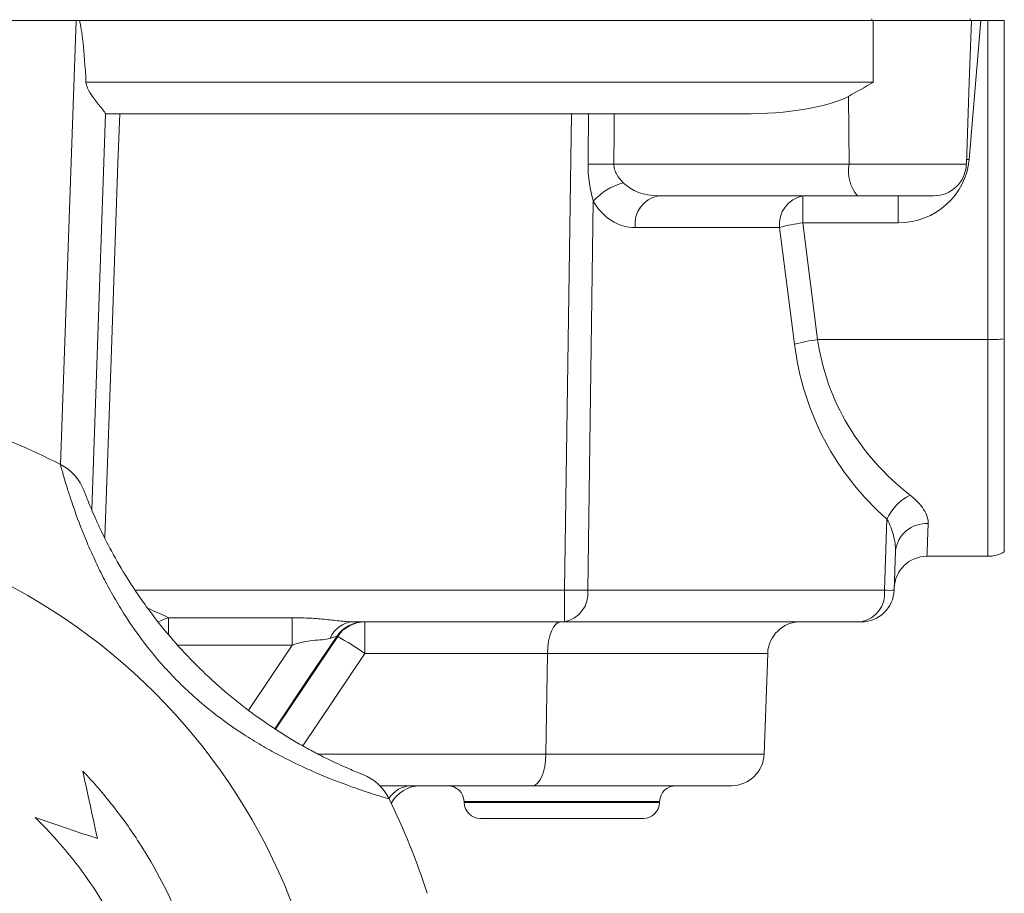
# Model space of a CAD drawing. Header units: millimetres. Extents: x 117 to 735, y -48 to 655.
# Tile 25 of 26: x 675 to 735, y 497 to 550. Entities that reach past the tile are written whole.
import ezdxf

# ---------------------------------------------------------------- set-up
doc = ezdxf.new("R2010")
doc.units = ezdxf.units.MM

# ---------------------------------------------------------------- blocks, each defined once
blk = doc.blocks.new('SW_CENTERMARKSYMBOL_7')
at = {"color": 0, "linetype": 'Continuous', "lineweight": 0}
for p, q in [((0, 5), (0, 20)), ((0, 0), (0, 2.5)), ((-5, 0), (-20, 0)), ((0, 0), (-2.5, 0)), ((0, 0), (2.5, 0)), ((0, 0), (0, -2.5)), ((5, 0), (20, 0)), ((0, -5), (0, -20))]:
    blk.add_line(p, q, dxfattribs=at)

msp = doc.modelspace()

# ---------------------------------------------------------------- linework, layer by layer
at = {"color": 7, "linetype": 'Continuous', "lineweight": 15}
for p, q in [((678.005, 550.386), (635.289, 550.386)), ((678.005, 550.386), (678.21, 550.386)), ((678.21, 550.386), (726.647, 550.386)), ((726.56, 550.486), (726.56, 550.386)), ((726.647, 546.616), (726.647, 550.386)), ((726.647, 550.386), (732.636, 550.386)), ((733.208, 550.386), (732.5, 541.893)), ((732.505, 546.616), (732.636, 550.386)), ((732.56, 550.486), (732.56, 550.386)), ((733.208, 550.386), (732.636, 550.386)), ((733.208, 550.386), (733.647, 550.386)), ((733.647, 530.907), (733.647, 550.386)), ((733.647, 550.386), (734.647, 550.386)), ((734.647, 550.386), (734.647, 530.954)), ((678.614, 546.616), (726.647, 546.616)), ((732.33, 541.616), (732.505, 546.616)), ((725.176, 541.616), (725.139, 545.755)), ((679.808, 544.691), (678.964, 520.536)), ((718.677, 544.686), (679.807, 544.686)), ((707.812, 515.616), (708.232, 544.686)), ((710.824, 541.616), (725.176, 541.616)), ((725.693, 539.686), (713.534, 539.686)), ((722.352, 538.033), (722.352, 539.686)), ((730.331, 539.686), (725.693, 539.686)), ((728.179, 538.033), (728.179, 539.686)), ((709.568, 539.359), (709.225, 515.616)), ((720.939, 537.755), (712.121, 537.755)), ((721.843, 530.63), (720.939, 537.755)), ((722.352, 538.033), (723.257, 530.907)), ((728.179, 538.033), (722.352, 538.033)), ((723.257, 530.907), (733.647, 530.907)), ((733.647, 517.686), (733.647, 530.907)), ((734.647, 530.954), (734.647, 517.954)), ((727.337, 515.616), (727.488, 519.953)), ((728.005, 517.997), (727.922, 515.616)), ((729.926, 517.686), (733.647, 517.686)), ((707.812, 513.686), (707.812, 515.616)), ((709.225, 515.616), (727.337, 515.616)), ((683.642, 513.939), (691.195, 513.939)), ((691.195, 513.939), (691.195, 512.262)), ((707.812, 513.686), (694.93, 513.686)), ((695.628, 513.686), (695.628, 511.755)), ((725.923, 513.686), (707.812, 513.686)), ((693.971, 512.801), (693.914, 512.801)), ((706.767, 511.755), (695.628, 511.755)), ((706.767, 511.755), (706.678, 505.616)), ((720.209, 511.755), (706.767, 511.755)), ((720.209, 511.755), (719.995, 505.616)), ((706.678, 505.616), (719.995, 505.616)), ((705.851, 503.686), (696.539, 503.686)), ((717.996, 503.686), (705.851, 503.686)), ((701.681, 502.72), (701.683, 502.651)), ((713.611, 502.651), (713.613, 502.72)), ((712.611, 501.686), (702.682, 501.686))]:
    msp.add_line(p, q, dxfattribs=at)
at = {"color": 8, "linetype": 'Continuous', "lineweight": 15}
for p, q in [((677.059, 523.29), (678.005, 550.386)), ((725.176, 541.616), (732.33, 541.616)), ((732.5, 541.893), (732.34, 541.905)), ((681.655, 515.616), (707.812, 515.616)), ((683.642, 513.939), (683.642, 512.95)), ((691.195, 512.262), (684.229, 512.262)), ((688.542, 508.306), (691.195, 512.262)), ((695.628, 511.755), (691.85, 506.122)), ((692.773, 505.616), (706.678, 505.616)), ((713.613, 502.72), (701.681, 502.72)), ((701.683, 502.651), (713.611, 502.651))]:
    msp.add_line(p, q, dxfattribs=at)
at = {"color": 7, "linetype": 'Continuous', "lineweight": 15, "flags": 128}
for points in [[(680.67, 544.686), (680.566, 541.689), (680.147, 529.704), (679.766, 518.834)], [(730.004, 519.678), (729.961, 518.582), (729.935, 517.911), (729.926, 517.686)], [(678.419, 504.581), (678.531, 504.068), (678.642, 503.554), (678.754, 503.04), (678.866, 502.525), (678.978, 502.01), (679.09, 501.494), (679.202, 500.978), (679.314, 500.461)], [(679.314, 500.461), (678.842, 500.62), (678.369, 500.778), (677.896, 500.937), (677.422, 501.097), (676.948, 501.256), (676.473, 501.415), (675.998, 501.575), (675.523, 501.735)]]:
    msp.add_lwpolyline(points, dxfattribs=at)
at = {"color": 8, "linetype": 'Continuous', "lineweight": 15, "flags": 128}
for points in [[(693.914, 512.801), (692.281, 510.365), (690.132, 507.161)], [(690.173, 507.136), (692.081, 509.982), (693.971, 512.801)]]:
    msp.add_lwpolyline(points, dxfattribs=at)
at = {"color": 7, "linetype": 'Continuous', "lineweight": 15}
msp.add_circle((656.647, 483.186), 37, dxfattribs=at)
for centre, radius, start, end in [((709.893, 493.837), 47.788, 88.88375, 90.77398), ((727.412, 541.181), 2.278, 168.9827, 221.02451), ((730.331, 541.686), 2, 270, 358), ((712.448, 536.74), 3.892, 105.67319, 137.71595), ((713.871, 537.956), 1.762, 101.02781, 186.54645), ((722.689, 537.956), 1.762, 101.02781, 186.54645), ((723.368, 529.12), 8.971, 96.50326, 105.7124), ((724.272, 521.996), 8.969, 96.50307, 105.71376), ((733.673, 541.111), 10.204, 269.85191, 275.4752), ((656.647, 483.186), 45, 63.03507, 70.96493), ((675.692, 520.62), 3, 20.63513, 63.03507), ((730.269, 518.683), 3.057, 116.56389, 155.44456), ((729.874, 517.804), 1.879, 86.04123, 174.09147), ((733.647, 519.686), 2, 270, 300), ((729.926, 515.686), 2, 90, 178), ((708.518, 558.584), 42.974, 269.05779, 270.94221), ((707.475, 515.415), 1.762, 281.02774, 6.54681), ((725.586, 515.415), 1.762, 281.02752, 6.54675), ((725.923, 515.686), 2, 270, 358), ((727.63, 521.6), 5.992, 267.19978, 272.80022), ((695.008, 512.072), 1.616, 92.75911, 158.11125), ((695.572, 511.69), 1.995, 90.01784, 146.19011), ((695.629, 511.69), 1.995, 90.01771, 146.19046), ((722.208, 511.686), 2, 90, 178), ((684.723, 496.3), 18.915, 54.79302, 60.73062), ((717.996, 505.686), 2, 270, 358), ((694.408, 501.574), 3, 25.96493, 68.36487), ((699.017, 501.686), 2, 90, 152.62015), ((700.681, 502.686), 1, 2, 90), ((714.613, 502.686), 1, 90, 178), ((656.647, 483.186), 45, 18.03507, 25.96493), ((702.682, 502.686), 1, 182, 270), ((712.611, 502.686), 1, 270, 358)]:
    msp.add_arc(centre, radius, start, end, dxfattribs=at)
at = {"color": 8, "linetype": 'Continuous', "lineweight": 15}
for centre, radius, start, end in [((684.216, 511.796), 2.219, 104.99319, 121.47378), ((698.518, 502.023), 1.663, 91.28895, 148.38572)]:
    msp.add_arc(centre, radius, start, end, dxfattribs=at)
at = {"color": 7, "linetype": 'Continuous', "lineweight": 15}
for centre, major_axis, ratio, start_param, end_param in [((676.016, 493.413), (2.002, 57.272), 0.034899, 5.905148, 6.182007), ((718.407, 546.686), (7.469, -0.078), 0.267572, 4.751314, 5.837951), ((700.18, -11.894), (11.217, 811.187), 0.002382, 5.463396, 5.468577), ((700.698, -11.824), (10.7, 811.127), 0.004764, 5.463369, 5.468559), ((728.368, 542.033), (3.767, 1.834), 0.943705, 4.236059, 5.771949), ((713.69, 541.686), (2.747, 0.237), 0.72281, 3.665076, 4.593362), ((712.277, 541.755), (0.461, 3.982), 0.81283, 2.307161, 3.235448), ((739.724, 533.755), (13.206, 12.884), 0.951819, 2.518384, 3.21767), ((741.138, 533.686), (17.753, 3.526), 0.879081, 3.093934, 3.79322), ((707.595, 511.686), (0, 2), 0.414214, 0, 1.53589), ((705.851, 505.686), (0, 2), 0.414214, 3.141593, 4.677482)]:
    msp.add_ellipse(centre, major_axis=major_axis, ratio=ratio, start_param=start_param, end_param=end_param, dxfattribs=at)
for points, knots in [([(678.614, 546.616), (678.639, 546.495), (678.704, 546.17), (679.062, 545.669), (679.438, 545.183), (679.71, 544.846), (679.801, 544.718), (679.806, 544.696), (679.808, 544.691)], [0, 0, 0, 0, 0.114757, 0.309968, 0.590321, 0.784219, 0.946095, 1, 1, 1, 1]), ([(726.647, 546.616), (726.643, 546.613), (726.138, 546.319), (725.636, 546.036), (725.139, 545.755)], [0, 0, 0, 0, 0.008742, 1, 1, 1, 1]), ([(709.568, 539.359), (709.469, 539.716), (709.386, 540.087), (709.272, 540.847), (709.243, 541.232), (709.247, 541.62)], [0, 0, 0, 0, 0.5, 0.5, 1, 1, 1, 1]), ([(710.824, 541.616), (710.821, 541.504), (710.837, 541.395), (710.902, 541.184), (710.949, 541.083), (711.114, 540.801), (711.253, 540.638), (711.396, 540.487)], [0, 0, 0, 0, 0.25, 0.25, 0.5, 0.5, 1, 1, 1, 1]), ([(697.105, 502.888), (697.105, 502.888), (696.989, 502.92), (696.651, 503.021), (696.509, 503.064), (696.178, 503.166), (695.989, 503.226), (695.564, 503.365), (695.326, 503.445), (694.814, 503.623), (694.54, 503.721), (693.671, 504.047), (693.021, 504.307), (691.674, 504.904), (690.972, 505.242), (689.893, 505.819), (689.53, 506.023), (688.812, 506.449), (688.455, 506.671), (687.398, 507.365), (686.708, 507.868), (685.702, 508.686), (685.372, 508.97), (684.724, 509.56), (684.407, 509.865), (683.491, 510.798), (682.921, 511.448), (681.859, 512.799), (681.366, 513.5), (680.68, 514.585), (680.462, 514.95), (680.049, 515.676), (679.854, 516.038), (679.485, 516.758), (679.31, 517.116), (678.981, 517.825), (678.826, 518.177), (678.394, 519.201), (678.151, 519.84), (677.84, 520.716), (677.746, 520.995), (677.577, 521.507), (677.503, 521.743), (677.372, 522.17), (677.315, 522.362), (677.217, 522.697), (677.178, 522.836), (677.115, 523.062), (677.091, 523.148), (677.06, 523.264), (677.052, 523.293), (677.052, 523.293)], [0, 0, 0, 0, 0.0625, 0.0625, 0.09375, 0.09375, 0.125, 0.125, 0.15625, 0.15625, 0.1875, 0.1875, 0.25, 0.25, 0.3125, 0.3125, 0.34375, 0.34375, 0.375, 0.375, 0.4375, 0.4375, 0.46875, 0.46875, 0.5, 0.5, 0.5625, 0.5625, 0.625, 0.625, 0.65625, 0.65625, 0.6875, 0.6875, 0.71875, 0.71875, 0.75, 0.75, 0.8125, 0.8125, 0.84375, 0.84375, 0.875, 0.875, 0.90625, 0.90625, 0.9375, 0.9375, 0.96875, 0.96875, 1, 1, 1, 1]), ([(678.499, 521.677), (678.499, 521.677), (678.508, 521.652), (678.545, 521.557), (678.572, 521.486), (678.644, 521.299), (678.69, 521.183), (678.801, 520.907), (678.866, 520.749), (679.014, 520.397), (679.098, 520.204), (679.286, 519.783), (679.391, 519.555), (679.73, 518.845), (679.992, 518.33), (680.593, 517.238), (680.924, 516.677), (681.463, 515.833), (681.65, 515.55), (682.038, 514.984), (682.24, 514.7), (682.861, 513.861), (683.295, 513.314), (684.203, 512.249), (684.678, 511.73), (685.668, 510.722), (686.185, 510.232), (687.239, 509.301), (687.777, 508.859), (688.872, 508.019), (689.429, 507.622), (690.555, 506.875), (691.109, 506.536), (691.91, 506.076), (692.173, 505.93), (692.685, 505.656), (692.935, 505.528), (693.406, 505.293), (693.629, 505.185), (694.047, 504.989), (694.243, 504.9), (694.593, 504.745), (694.749, 504.678), (695.022, 504.563), (695.138, 504.514), (695.419, 504.4), (695.514, 504.363), (695.514, 504.363)], [0, 0, 0, 0, 0.03125, 0.03125, 0.0625, 0.0625, 0.09375, 0.09375, 0.125, 0.125, 0.15625, 0.15625, 0.1875, 0.1875, 0.25, 0.25, 0.3125, 0.3125, 0.34375, 0.34375, 0.375, 0.375, 0.4375, 0.4375, 0.5, 0.5, 0.5625, 0.5625, 0.625, 0.625, 0.6875, 0.6875, 0.75, 0.75, 0.78125, 0.78125, 0.8125, 0.8125, 0.84375, 0.84375, 0.875, 0.875, 0.90625, 0.90625, 0.9375, 0.9375, 1, 1, 1, 1]), ([(728.902, 521.417), (729.26, 521.138), (729.533, 520.844), (729.819, 520.394), (729.892, 520.244), (729.987, 519.955), (730.01, 519.814), (730.004, 519.678)], [0, 0, 0, 0, 0.5, 0.5, 0.75, 0.75, 1, 1, 1, 1]), ([(728.005, 517.997), (728.016, 518.31), (727.972, 518.636), (727.798, 519.298), (727.67, 519.629), (727.488, 519.953)], [0, 0, 0, 0, 0.5, 0.5, 1, 1, 1, 1]), ([(691.195, 513.939), (691.523, 513.939), (691.851, 513.931), (692.502, 513.897), (692.827, 513.872), (693.462, 513.81), (693.774, 513.774), (694.375, 513.712), (694.661, 513.686), (694.93, 513.686)], [0, 0, 0, 0, 0.25, 0.25, 0.5, 0.5, 0.75, 0.75, 1, 1, 1, 1]), ([(693.509, 512.674), (693.363, 512.625), (693.204, 512.603), (692.85, 512.573), (692.655, 512.565), (692.249, 512.525), (692.034, 512.493), (691.612, 512.398), (691.403, 512.336), (691.195, 512.262)], [0, 0, 0, 0, 0.25, 0.25, 0.5, 0.5, 0.75, 0.75, 1, 1, 1, 1]), ([(693.914, 512.801), (693.903, 512.8), (693.859, 512.787), (693.716, 512.742), (693.62, 512.711), (693.509, 512.674)], [0, 0, 0, 0, 0.5, 0.5, 1, 1, 1, 1]), ([(679.254, 464.207), (680.479, 465.61), (681.554, 467.104), (682.955, 469.475), (683.385, 470.288), (683.977, 471.54), (684.165, 471.963), (684.522, 472.82), (684.692, 473.255), (685.483, 475.432), (685.947, 477.21), (686.399, 479.929), (686.508, 480.844), (686.609, 482.231), (686.631, 482.697), (686.655, 483.625), (686.657, 484.088), (686.609, 486.395), (686.403, 488.219), (685.843, 490.924), (685.614, 491.821), (685.069, 493.601), (684.758, 494.471), (683.71, 497.026), (682.86, 498.654), (681.358, 500.981), (680.816, 501.74), (679.668, 503.202), (679.06, 503.906), (678.419, 504.581)], [0, 0, 0, 0, 0.125, 0.125, 0.1875, 0.1875, 0.21875, 0.21875, 0.25, 0.25, 0.375, 0.375, 0.4375, 0.4375, 0.46875, 0.46875, 0.5, 0.5, 0.625, 0.625, 0.6875, 0.6875, 0.75, 0.75, 0.875, 0.875, 0.9375, 0.9375, 1, 1, 1, 1]), ([(675.523, 501.735), (676.718, 500.565), (677.787, 499.304), (679.208, 497.281), (679.651, 496.584), (680.27, 495.505), (680.468, 495.14), (680.849, 494.398), (681.032, 494.021), (681.895, 492.129), (682.438, 490.571), (683.037, 488.169), (683.201, 487.358), (683.39, 486.124), (683.444, 485.709), (683.533, 484.88), (683.567, 484.465), (683.691, 482.397), (683.638, 480.749), (683.333, 478.288), (683.193, 477.47), (682.835, 475.836), (682.619, 475.034), (681.867, 472.671), (681.226, 471.153), (680.052, 468.96), (679.623, 468.241), (678.702, 466.848), (678.21, 466.174), (677.687, 465.523)], [0, 0, 0, 0, 0.125, 0.125, 0.1875, 0.1875, 0.21875, 0.21875, 0.25, 0.25, 0.375, 0.375, 0.4375, 0.4375, 0.46875, 0.46875, 0.5, 0.5, 0.625, 0.625, 0.6875, 0.6875, 0.75, 0.75, 0.875, 0.875, 0.9375, 0.9375, 1, 1, 1, 1])]:
    msp.add_open_spline(points, degree=3, knots=knots, dxfattribs=at)
at = {"color": 8, "linetype": 'Continuous', "lineweight": 15}
msp.add_open_spline([(682.41, 514.499), (682.449, 514.483), (682.901, 514.298), (683.288, 514.11), (683.642, 513.939)], degree=3, knots=[0, 0, 0, 0, 0.087548, 1, 1, 1, 1], dxfattribs=at)

# ---------------------------------------------------------------- block references
at = {"color": 7, "linetype": 'Continuous', "lineweight": 0}
msp.add_blockref('SW_CENTERMARKSYMBOL_7', (656.647, 483.186), dxfattribs=at)

doc.saveas('drawing.dxf')
